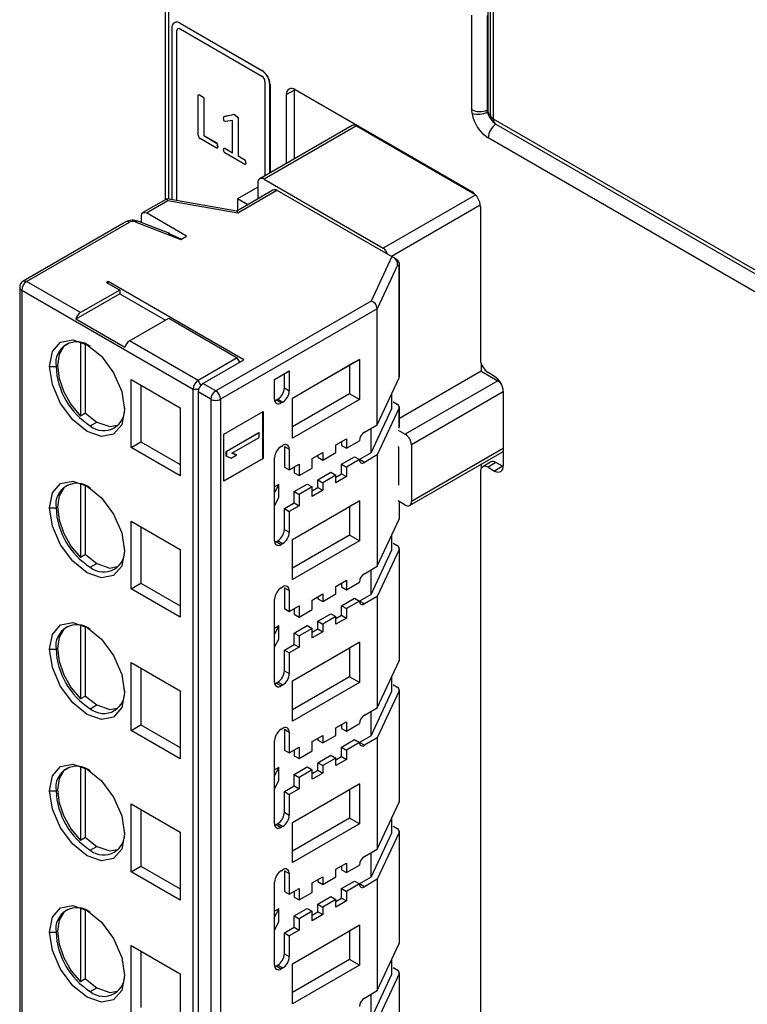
# Model space of a CAD drawing. Header units: millimetres. Extents: x 0 to 838, y 0 to 648.
# Tile 20 of 25: x 533 to 565, y 459 to 502. Entities that reach past the tile are written whole.
import ezdxf

# ---------------------------------------------------------------- set-up
doc = ezdxf.new("R2010")
doc.units = ezdxf.units.MM
doc.header["$LTSCALE"] = 3

msp = doc.modelspace()

# ---------------------------------------------------------------- linework, layer by layer
for p, q in [((539.551, 530.757), (539.551, 494.124)), ((539.697, 530.553), (539.697, 494.144)), ((553.52, 522.967), (553.52, 498.021)), ((553.625, 521.379), (553.625, 497.808)), ((553.771, 497.62), (553.771, 521.175)), ((539.95, 501.791), (539.943, 501.787)), ((540.193, 501.762), (540.2, 501.766)), ((543.729, 499.721), (540.193, 501.762)), ((540.2, 501.766), (543.736, 499.725)), ((552.825, 498.028), (552.825, 502.113)), ((553.5, 498.011), (553.5, 502.096)), ((539.839, 501.558), (539.839, 494.119)), ((540.059, 501.439), (540.052, 501.435)), ((540.052, 494.082), (540.052, 501.435)), ((540.059, 494.081), (540.059, 501.439)), ((540.193, 501.517), (543.729, 499.476)), ((543.736, 499.725), (543.729, 499.721)), ((543.87, 499.231), (543.87, 495.163)), ((544.082, 499.108), (544.089, 499.112)), ((544.082, 495.285), (544.082, 499.108)), ((544.089, 499.112), (544.089, 495.289)), ((545.143, 498.869), (544.796, 498.676)), ((545.145, 498.91), (545.143, 498.869)), ((545.143, 495.898), (545.143, 498.869)), ((545.174, 498.894), (552.821, 494.48)), ((540.98, 496.917), (540.98, 498.648)), ((541.107, 498.629), (541.1, 498.625)), ((541.226, 498.514), (541.219, 498.51)), ((541.219, 498.51), (541.219, 496.899)), ((541.226, 498.514), (541.226, 496.903)), ((544.796, 495.697), (544.796, 498.676)), ((552.839, 497.861), (552.825, 498.028)), ((553.52, 498.021), (553.5, 498.011)), ((553.506, 497.927), (553.5, 498.011)), ((542.116, 497.733), (542.483, 497.809)), ((542.123, 497.737), (542.116, 497.733)), ((542.123, 497.737), (542.49, 497.813)), ((542.463, 497.562), (542.155, 497.519)), ((542.463, 496.154), (542.463, 497.562)), ((542.49, 497.813), (542.483, 497.809)), ((542.597, 497.769), (542.59, 497.765)), ((542.709, 497.664), (542.702, 497.66)), ((542.702, 497.66), (542.702, 496.016)), ((542.709, 497.664), (542.709, 496.02)), ((569.002, 488.827), (553.771, 497.62)), ((547.647, 497.343), (543.642, 495.031)), ((547.835, 497.324), (543.83, 495.012)), ((547.835, 497.324), (552.958, 494.365)), ((553.861, 497.399), (569.106, 488.598)), ((541.774, 496.358), (541.06, 496.77)), ((541.219, 496.899), (541.226, 496.903)), ((541.219, 496.899), (541.775, 496.578)), ((541.226, 496.903), (541.782, 496.582)), ((569.087, 487.825), (553.534, 496.804)), ((541.782, 496.582), (541.775, 496.578)), ((541.824, 496.449), (541.817, 496.444)), ((542.132, 496.353), (542.125, 496.349)), ((542.125, 496.349), (542.463, 496.154)), ((542.132, 496.353), (542.463, 496.162)), ((542.991, 495.656), (542.126, 496.155)), ((542.709, 496.02), (542.702, 496.016)), ((542.993, 495.848), (542.702, 496.016)), ((542.709, 496.02), (543, 495.852)), ((542.993, 495.848), (543, 495.852)), ((543.044, 495.728), (543.037, 495.724)), ((543.83, 495.012), (548.989, 492.032)), ((544.207, 494.534), (542.644, 493.632)), ((543.564, 494.668), (542.687, 494.162)), ((542.7, 493.563), (544.383, 494.534)), ((543.564, 494.859), (543.564, 494.163)), ((544.383, 494.534), (549.357, 491.663)), ((539.606, 494.156), (538.583, 493.566)), ((538.733, 493.551), (539.667, 494.09)), ((542.649, 493.632), (539.616, 494.158)), ((539.667, 494.09), (542.7, 493.563)), ((542.687, 494.162), (542.687, 493.657)), ((543.124, 493.909), (542.687, 494.162)), ((552.994, 494.344), (548.989, 492.032)), ((553.191, 493.886), (549.349, 491.668)), ((553.199, 493.825), (553.199, 487.209)), ((538.521, 493.137), (538.521, 493.428)), ((540.472, 492.546), (538.733, 493.551)), ((537.847, 493.166), (533.4, 490.598)), ((533.55, 490.583), (537.997, 493.151)), ((538.25, 493.165), (540.226, 492.404)), ((539.754, 492.663), (538.358, 493.2)), ((539.679, 492.683), (540.26, 492.421)), ((540.226, 492.404), (540.472, 492.546)), ((549.357, 491.663), (548.464, 489.739)), ((549.563, 491.544), (549.449, 491.61)), ((549.609, 491.293), (548.733, 489.404)), ((549.676, 491.254), (549.609, 491.293)), ((549.676, 486.416), (549.676, 491.254)), ((549.687, 486.461), (549.687, 491.397)), ((533.25, 490.338), (533.25, 423.872)), ((535.883, 489.236), (533.55, 490.583)), ((537.078, 490.587), (537.007, 490.546)), ((537.007, 490.546), (537.58, 490.216)), ((542.954, 487.195), (537.078, 490.587)), ((537.078, 490.505), (537.078, 490.587)), ((533.338, 490.216), (540.762, 485.929)), ((533.338, 490.216), (533.338, 423.749)), ((537.58, 490.052), (535.683, 488.957)), ((537.58, 490.216), (535.883, 489.236)), ((537.58, 490.216), (537.58, 490.052)), ((537.58, 490.052), (539.56, 488.909)), ((548.464, 489.739), (541.738, 485.856)), ((548.733, 489.404), (541.95, 485.489)), ((548.733, 484.382), (548.733, 489.404)), ((537.804, 487.733), (535.683, 488.957)), ((538.004, 488.011), (539.701, 488.991)), ((539.701, 488.991), (542.671, 487.277)), ((535.883, 487.94), (535.883, 484.761)), ((536.095, 484.884), (536.095, 487.871)), ((540.974, 486.297), (538.004, 488.011)), ((542.671, 487.277), (540.974, 486.297)), ((542.777, 487.093), (542.671, 487.277)), ((534.54, 486.909), (534.822, 486.909)), ((541.186, 486.174), (542.954, 487.195)), ((545.061, 485.541), (547.96, 487.215)), ((545.061, 485.541), (547.536, 486.97)), ((547.96, 487.215), (547.536, 486.97)), ((547.536, 486.97), (547.536, 485.721)), ((547.96, 487.215), (547.96, 485.476)), ((553.227, 487.048), (553.228, 486.699)), ((544.284, 486.346), (544.92, 486.713)), ((544.708, 485.978), (544.708, 486.591)), ((544.92, 486.713), (544.92, 485.856)), ((548.733, 484.382), (549.676, 486.416)), ((553.228, 486.699), (549.687, 484.655)), ((553.228, 486.699), (553.951, 486.281)), ((553.811, 486.476), (553.528, 486.64)), ((538.075, 486.337), (540.196, 485.113)), ((538.075, 483.398), (538.075, 486.337)), ((538.499, 486.093), (538.499, 483.643)), ((541.093, 486.092), (540.974, 486.297)), ((541.738, 485.856), (541.186, 486.174)), ((544.284, 485.488), (544.284, 486.346)), ((544.708, 485.978), (544.92, 485.856)), ((553.951, 486.281), (549.946, 483.969)), ((540.762, 485.929), (540.999, 485.929)), ((540.762, 419.463), (540.762, 485.929)), ((541.526, 485.489), (540.974, 485.807)), ((540.974, 485.807), (540.974, 419.341)), ((547.536, 485.721), (545.061, 484.292)), ((545.061, 483.802), (545.061, 485.541)), ((547.96, 485.476), (547.536, 485.721)), ((549.357, 485.09), (549.357, 485.727)), ((554.189, 485.804), (550.212, 483.508)), ((554.189, 485.821), (554.189, 482.598)), ((540.196, 485.113), (540.196, 482.173)), ((541.526, 485.489), (541.526, 419.022)), ((541.95, 485.489), (541.95, 419.022)), ((544.354, 485.448), (544.425, 485.488)), ((544.566, 485.325), (544.354, 485.448)), ((544.425, 485.488), (544.637, 485.366)), ((544.637, 485.366), (544.566, 485.325)), ((547.96, 485.476), (545.061, 483.802)), ((549.421, 485.379), (549.599, 485.277)), ((549.687, 484.277), (549.687, 485.154)), ((536.095, 484.884), (535.883, 484.761)), ((536.095, 484.884), (536.59, 484.5)), ((542.092, 483.978), (543.789, 484.958)), ((543.774, 482.924), (543.774, 484.95)), ((543.789, 484.958), (543.789, 482.916)), ((548.464, 483.166), (549.357, 485.09)), ((549.676, 485.109), (548.733, 483.076)), ((549.676, 484.233), (549.676, 485.109)), ((536.307, 484.337), (536.59, 484.5)), ((548.173, 484.059), (548.733, 484.382)), ((542.092, 481.937), (542.092, 483.978)), ((542.183, 483.231), (543.598, 484.047)), ((543.612, 484.039), (542.198, 483.223)), ((542.438, 483.157), (543.612, 483.835)), ((543.612, 484.039), (543.598, 484.047)), ((543.612, 483.835), (543.612, 484.039)), ((548.464, 483.166), (548.464, 484.227)), ((549.637, 484.148), (549.946, 483.969)), ((538.075, 483.398), (538.499, 483.643)), ((538.499, 483.643), (540.196, 482.663)), ((544.566, 483.447), (544.637, 483.488)), ((544.708, 483.447), (544.708, 482.549)), ((544.708, 483.447), (544.92, 483.324)), ((546.935, 483.508), (547.395, 483.773)), ((546.935, 483.181), (546.935, 483.508)), ((547.183, 483.651), (547.183, 483.488)), ((547.183, 483.488), (547.395, 483.365)), ((547.395, 483.773), (547.395, 483.365)), ((547.395, 483.365), (547.96, 483.692)), ((549.663, 483.417), (549.637, 483.432)), ((549.663, 481.784), (549.663, 483.417)), ((550.212, 483.508), (550.212, 481.059)), ((540.196, 482.173), (538.075, 483.398)), ((542.183, 483.027), (542.183, 483.231)), ((542.183, 483.231), (542.198, 483.223)), ((542.198, 483.019), (542.183, 483.027)), ((542.198, 483.223), (542.198, 483.019)), ((542.198, 483.019), (542.408, 482.936)), ((542.408, 482.936), (542.649, 483.075)), ((542.649, 483.075), (542.438, 483.157)), ((542.441, 483.159), (542.634, 483.083)), ((542.649, 483.075), (542.634, 483.083)), ((544.92, 483.324), (544.92, 482.426)), ((545.91, 482.916), (546.369, 483.181)), ((546.157, 483.059), (546.157, 482.977)), ((546.369, 482.855), (546.935, 483.181)), ((546.369, 483.181), (546.369, 482.855)), ((547.183, 482.671), (547.748, 482.998)), ((547.748, 482.998), (547.96, 482.875)), ((548.464, 483.166), (547.96, 482.875)), ((548.733, 483.076), (548.173, 482.753)), ((548.733, 483.076), (548.733, 478.258)), ((550.134, 480.887), (554.14, 483.199)), ((554.189, 483.355), (550.212, 481.059)), ((542.092, 481.953), (543.774, 482.924)), ((543.789, 482.916), (542.092, 481.937)), ((543.774, 482.924), (543.789, 482.916)), ((544.284, 481.447), (544.284, 482.957)), ((544.92, 482.426), (545.344, 482.671)), ((545.344, 482.671), (545.344, 482.181)), ((545.91, 482.508), (545.91, 482.916)), ((546.157, 482.977), (546.369, 482.855)), ((547.183, 482.263), (547.183, 482.671)), ((547.183, 482.671), (547.395, 482.549)), ((547.96, 482.875), (547.395, 482.549)), ((548.173, 482.753), (547.96, 482.875)), ((553.228, 482.672), (553.228, 482.483)), ((553.633, 482.77), (553.296, 482.566)), ((553.869, 482.747), (553.528, 482.543)), ((554.152, 482.583), (553.811, 482.379)), ((554.152, 482.583), (553.869, 482.747)), ((544.708, 482.549), (544.92, 482.426)), ((545.132, 482.549), (545.132, 482.304)), ((545.132, 482.304), (545.344, 482.181)), ((545.344, 482.181), (545.91, 482.508)), ((546.157, 481.997), (546.723, 482.324)), ((546.935, 482.202), (546.369, 481.875)), ((546.723, 482.324), (546.935, 482.202)), ((546.935, 482.12), (547.183, 482.263)), ((546.935, 481.875), (546.935, 482.202)), ((547.395, 482.14), (546.935, 481.875)), ((547.183, 482.263), (547.395, 482.14)), ((547.395, 482.549), (547.395, 482.14)), ((553.199, 482.353), (553.199, 444.341)), ((553.528, 482.543), (553.811, 482.379)), ((535.883, 481.816), (535.883, 478.637)), ((536.095, 478.76), (536.095, 481.747)), ((544.469, 481.799), (544.284, 481.691)), ((544.469, 481.799), (544.284, 481.447)), ((544.469, 481.227), (544.469, 481.799)), ((545.132, 481.487), (545.698, 481.814)), ((545.698, 481.814), (545.91, 481.691)), ((546.157, 481.671), (546.157, 481.997)), ((546.157, 481.997), (546.369, 481.875)), ((546.369, 481.875), (546.369, 481.548)), ((549.637, 481.799), (549.663, 481.784)), ((544.284, 480.875), (544.284, 481.447)), ((545.132, 480.997), (545.132, 481.487)), ((545.132, 481.487), (545.344, 481.365)), ((545.91, 481.691), (545.344, 481.365)), ((545.344, 481.365), (545.344, 480.875)), ((545.91, 481.283), (545.91, 481.691)), ((545.91, 481.528), (546.157, 481.671)), ((546.369, 481.548), (545.91, 481.283)), ((546.157, 481.671), (546.369, 481.548)), ((544.284, 480.875), (544.469, 481.227)), ((544.284, 479.364), (544.284, 480.875)), ((544.708, 480.752), (545.132, 480.997)), ((545.344, 480.875), (544.92, 480.63)), ((545.061, 479.417), (547.96, 481.091)), ((545.132, 480.997), (545.344, 480.875)), ((547.96, 481.091), (547.536, 480.846)), ((547.96, 481.091), (547.96, 479.352)), ((549.946, 480.905), (549.637, 481.084)), ((549.676, 481.061), (549.676, 480.292)), ((549.687, 480.337), (549.687, 481.055)), ((534.54, 480.785), (534.822, 480.785)), ((544.708, 479.854), (544.708, 480.752)), ((544.708, 480.752), (544.92, 480.63)), ((544.92, 480.63), (544.92, 479.732)), ((545.061, 479.417), (547.536, 480.846)), ((547.536, 480.846), (547.536, 479.597)), ((538.075, 480.213), (540.196, 478.989)), ((538.075, 477.274), (538.075, 480.213)), ((548.733, 478.258), (549.676, 480.292)), ((538.499, 479.969), (538.499, 477.519)), ((544.708, 479.854), (544.92, 479.732)), ((547.536, 479.597), (545.061, 478.168)), ((547.96, 479.352), (547.536, 479.597)), ((549.357, 478.966), (549.357, 479.603)), ((544.354, 479.323), (544.425, 479.364)), ((544.354, 479.323), (544.566, 479.201)), ((544.425, 479.364), (544.637, 479.242)), ((544.637, 479.242), (544.566, 479.201)), ((545.061, 477.678), (545.061, 479.417)), ((547.96, 479.352), (545.061, 477.678)), ((549.422, 479.255), (549.599, 479.153)), ((536.095, 478.76), (535.883, 478.637)), ((536.095, 478.76), (536.59, 478.376)), ((540.196, 478.989), (540.196, 476.049)), ((548.464, 477.041), (549.357, 478.966)), ((549.676, 478.985), (548.733, 476.952)), ((549.676, 478.985), (549.676, 474.168)), ((549.687, 474.213), (549.687, 479.03)), ((536.307, 478.213), (536.59, 478.376)), ((548.173, 477.935), (548.733, 478.258)), ((548.464, 477.041), (548.464, 478.103)), ((538.075, 477.274), (538.499, 477.519)), ((538.499, 477.519), (540.196, 476.539)), ((546.935, 477.384), (547.395, 477.649)), ((547.183, 477.527), (547.183, 477.363)), ((547.395, 477.649), (547.395, 477.241)), ((547.395, 477.241), (547.96, 477.568)), ((540.196, 476.049), (538.075, 477.274)), ((544.566, 477.323), (544.637, 477.364)), ((544.708, 477.323), (544.708, 476.425)), ((544.708, 477.323), (544.92, 477.2)), ((544.92, 477.2), (544.92, 476.302)), ((545.91, 476.792), (546.369, 477.057)), ((546.369, 476.731), (546.935, 477.057)), ((546.369, 477.057), (546.369, 476.731)), ((546.935, 477.057), (546.935, 477.384)), ((547.183, 477.363), (547.395, 477.241)), ((548.464, 477.041), (547.96, 476.751)), ((544.284, 475.322), (544.284, 476.833)), ((545.91, 476.384), (545.91, 476.792)), ((546.157, 476.935), (546.157, 476.853)), ((546.157, 476.853), (546.369, 476.731)), ((547.183, 476.547), (547.748, 476.874)), ((547.96, 476.751), (547.395, 476.424)), ((547.748, 476.874), (547.96, 476.751)), ((548.173, 476.629), (547.96, 476.751)), ((548.733, 476.952), (548.173, 476.629)), ((548.733, 476.952), (548.733, 472.134)), ((544.708, 476.425), (544.92, 476.302)), ((544.92, 476.302), (545.344, 476.547)), ((545.132, 476.425), (545.132, 476.18)), ((545.132, 476.18), (545.344, 476.057)), ((545.344, 476.547), (545.344, 476.057)), ((545.344, 476.057), (545.91, 476.384)), ((546.157, 475.873), (546.723, 476.2)), ((546.723, 476.2), (546.935, 476.078)), ((547.183, 476.139), (547.183, 476.547)), ((547.183, 476.547), (547.395, 476.424)), ((547.395, 476.424), (547.395, 476.016)), ((546.157, 475.547), (546.157, 475.873)), ((546.157, 475.873), (546.369, 475.751)), ((546.935, 476.078), (546.369, 475.751)), ((546.369, 475.751), (546.369, 475.424)), ((546.935, 475.996), (547.183, 476.139)), ((546.935, 475.751), (546.935, 476.078)), ((547.395, 476.016), (546.935, 475.751)), ((547.183, 476.139), (547.395, 476.016)), ((535.883, 475.692), (535.883, 472.513)), ((536.095, 472.636), (536.095, 475.623)), ((544.469, 475.675), (544.284, 475.567)), ((544.469, 475.675), (544.284, 475.322)), ((544.284, 474.751), (544.284, 475.322)), ((544.469, 475.103), (544.469, 475.675)), ((545.132, 475.363), (545.698, 475.69)), ((545.132, 474.873), (545.132, 475.363)), ((545.132, 475.363), (545.344, 475.241)), ((545.91, 475.567), (545.344, 475.241)), ((545.698, 475.69), (545.91, 475.567)), ((545.91, 475.159), (545.91, 475.567)), ((545.91, 475.404), (546.157, 475.547)), ((546.369, 475.424), (545.91, 475.159)), ((546.157, 475.547), (546.369, 475.424)), ((544.284, 474.751), (544.469, 475.103)), ((545.061, 473.293), (547.96, 474.967)), ((545.344, 475.241), (545.344, 474.751)), ((547.96, 474.967), (547.536, 474.722)), ((547.96, 474.967), (547.96, 473.228)), ((534.54, 474.661), (534.822, 474.661)), ((544.284, 473.24), (544.284, 474.751)), ((544.708, 474.628), (545.132, 474.873)), ((544.708, 473.73), (544.708, 474.628)), ((544.708, 474.628), (544.92, 474.506)), ((545.344, 474.751), (544.92, 474.506)), ((544.92, 474.506), (544.92, 473.608)), ((545.061, 473.293), (547.536, 474.722)), ((545.132, 474.873), (545.344, 474.751)), ((547.536, 474.722), (547.536, 473.473)), ((538.075, 474.089), (540.196, 472.865)), ((538.075, 471.15), (538.075, 474.089)), ((548.733, 472.134), (549.676, 474.168)), ((538.499, 473.844), (538.499, 471.395)), ((544.708, 473.73), (544.92, 473.608)), ((544.354, 473.199), (544.425, 473.24)), ((544.354, 473.199), (544.566, 473.077)), ((544.425, 473.24), (544.637, 473.118)), ((547.536, 473.473), (545.061, 472.044)), ((545.061, 471.554), (545.061, 473.293)), ((547.96, 473.228), (545.061, 471.554)), ((547.96, 473.228), (547.536, 473.473)), ((549.357, 472.842), (549.357, 473.479)), ((540.196, 472.865), (540.196, 469.925)), ((544.637, 473.118), (544.566, 473.077)), ((548.464, 470.917), (549.357, 472.842)), ((549.676, 472.861), (548.733, 470.828)), ((549.422, 473.131), (549.599, 473.029)), ((549.676, 472.861), (549.676, 468.044)), ((549.687, 468.088), (549.687, 472.906)), ((536.095, 472.636), (535.883, 472.513)), ((536.095, 472.636), (536.59, 472.252)), ((536.307, 472.089), (536.59, 472.252)), ((548.173, 471.811), (548.733, 472.134)), ((548.464, 470.917), (548.464, 471.979)), ((546.935, 471.26), (547.395, 471.525)), ((547.395, 471.525), (547.395, 471.117)), ((538.075, 471.15), (538.499, 471.395)), ((540.196, 469.925), (538.075, 471.15)), ((538.499, 471.395), (540.196, 470.415)), ((544.566, 471.199), (544.637, 471.24)), ((544.708, 471.199), (544.708, 470.301)), ((544.708, 471.199), (544.92, 471.076)), ((544.92, 471.076), (544.92, 470.178)), ((546.935, 470.933), (546.935, 471.26)), ((547.183, 471.403), (547.183, 471.239)), ((547.183, 471.239), (547.395, 471.117)), ((547.395, 471.117), (547.96, 471.444)), ((544.284, 469.198), (544.284, 470.709)), ((545.91, 470.668), (546.369, 470.933)), ((545.91, 470.26), (545.91, 470.668)), ((546.157, 470.811), (546.157, 470.729)), ((546.157, 470.729), (546.369, 470.607)), ((546.369, 470.607), (546.935, 470.933)), ((546.369, 470.933), (546.369, 470.607)), ((547.183, 470.423), (547.748, 470.749)), ((547.96, 470.627), (547.395, 470.3)), ((547.748, 470.749), (547.96, 470.627)), ((548.464, 470.917), (547.96, 470.627)), ((548.173, 470.504), (547.96, 470.627)), ((548.733, 470.828), (548.173, 470.504)), ((548.733, 470.828), (548.733, 466.01)), ((544.708, 470.301), (544.92, 470.178)), ((544.92, 470.178), (545.344, 470.423)), ((545.132, 470.301), (545.132, 470.056)), ((545.344, 470.423), (545.344, 469.933)), ((545.344, 469.933), (545.91, 470.26)), ((547.183, 470.015), (547.183, 470.423)), ((547.183, 470.423), (547.395, 470.3)), ((547.395, 470.3), (547.395, 469.892)), ((545.132, 470.056), (545.344, 469.933)), ((546.157, 469.749), (546.723, 470.076)), ((546.935, 469.953), (546.369, 469.627)), ((546.723, 470.076), (546.935, 469.953)), ((546.935, 469.872), (547.183, 470.015)), ((546.935, 469.627), (546.935, 469.953)), ((547.395, 469.892), (546.935, 469.627)), ((547.183, 470.015), (547.395, 469.892)), ((535.883, 469.568), (535.883, 466.389)), ((536.095, 466.512), (536.095, 469.499)), ((544.469, 469.55), (544.284, 469.443)), ((544.469, 469.55), (544.284, 469.198)), ((544.469, 468.979), (544.469, 469.55)), ((545.132, 469.239), (545.698, 469.566)), ((545.91, 469.443), (545.344, 469.117)), ((545.698, 469.566), (545.91, 469.443)), ((545.91, 469.035), (545.91, 469.443)), ((545.91, 469.28), (546.157, 469.423)), ((546.157, 469.423), (546.157, 469.749)), ((546.157, 469.749), (546.369, 469.627)), ((546.157, 469.423), (546.369, 469.3)), ((546.369, 469.627), (546.369, 469.3)), ((544.284, 468.627), (544.284, 469.198)), ((544.284, 468.627), (544.469, 468.979)), ((545.132, 468.749), (545.132, 469.239)), ((545.132, 469.239), (545.344, 469.117)), ((545.344, 469.117), (545.344, 468.627)), ((546.369, 469.3), (545.91, 469.035)), ((534.54, 468.537), (534.822, 468.537)), ((544.284, 467.116), (544.284, 468.627)), ((544.708, 468.504), (545.132, 468.749)), ((544.708, 467.606), (544.708, 468.504)), ((544.708, 468.504), (544.92, 468.382)), ((545.344, 468.627), (544.92, 468.382)), ((545.061, 467.169), (547.96, 468.843)), ((545.061, 467.169), (547.536, 468.598)), ((545.132, 468.749), (545.344, 468.627)), ((547.96, 468.843), (547.536, 468.598)), ((547.536, 468.598), (547.536, 467.349)), ((547.96, 468.843), (547.96, 467.104)), ((544.92, 468.382), (544.92, 467.484)), ((538.075, 467.965), (540.196, 466.741)), ((538.075, 465.026), (538.075, 467.965)), ((538.499, 467.72), (538.499, 465.271)), ((548.733, 466.01), (549.676, 468.044)), ((544.708, 467.606), (544.92, 467.484)), ((547.536, 467.349), (545.061, 465.92)), ((547.96, 467.104), (547.536, 467.349)), ((549.357, 466.718), (549.357, 467.355)), ((544.354, 467.075), (544.425, 467.116)), ((544.354, 467.075), (544.566, 466.953)), ((544.425, 467.116), (544.637, 466.994)), ((544.637, 466.994), (544.566, 466.953)), ((545.061, 465.43), (545.061, 467.169)), ((547.96, 467.104), (545.061, 465.43)), ((549.422, 467.007), (549.599, 466.904)), ((549.687, 461.964), (549.687, 466.782)), ((536.095, 466.512), (535.883, 466.389)), ((536.095, 466.512), (536.59, 466.128)), ((540.196, 466.741), (540.196, 463.801)), ((548.464, 464.793), (549.357, 466.718)), ((549.676, 466.737), (548.733, 464.704)), ((549.676, 466.737), (549.676, 461.92)), ((536.307, 465.965), (536.59, 466.128)), ((548.173, 465.687), (548.733, 466.01)), ((548.464, 464.793), (548.464, 465.855)), ((538.075, 465.026), (538.499, 465.271)), ((538.499, 465.271), (540.196, 464.291)), ((544.566, 465.075), (544.637, 465.116)), ((544.708, 465.075), (544.708, 464.177)), ((544.708, 465.075), (544.92, 464.952)), ((546.935, 465.136), (547.395, 465.401)), ((546.935, 464.809), (546.935, 465.136)), ((547.183, 465.279), (547.183, 465.115)), ((547.183, 465.115), (547.395, 464.993)), ((547.395, 465.401), (547.395, 464.993)), ((547.395, 464.993), (547.96, 465.319)), ((540.196, 463.801), (538.075, 465.026)), ((544.92, 464.952), (544.92, 464.054)), ((545.91, 464.544), (546.369, 464.809)), ((546.157, 464.687), (546.157, 464.605)), ((546.369, 464.483), (546.935, 464.809)), ((546.369, 464.809), (546.369, 464.483)), ((548.464, 464.793), (547.96, 464.503)), ((548.733, 464.704), (548.173, 464.38)), ((548.733, 464.704), (548.733, 459.886)), ((544.284, 463.074), (544.284, 464.585)), ((544.92, 464.054), (545.344, 464.299)), ((545.344, 464.299), (545.344, 463.809)), ((545.91, 464.136), (545.91, 464.544)), ((546.157, 464.605), (546.369, 464.483)), ((547.183, 464.299), (547.748, 464.625)), ((547.183, 463.891), (547.183, 464.299)), ((547.183, 464.299), (547.395, 464.176)), ((547.96, 464.503), (547.395, 464.176)), ((547.748, 464.625), (547.96, 464.503)), ((548.173, 464.38), (547.96, 464.503)), ((544.708, 464.177), (544.92, 464.054)), ((545.132, 464.177), (545.132, 463.932)), ((545.132, 463.932), (545.344, 463.809)), ((545.344, 463.809), (545.91, 464.136)), ((546.157, 463.625), (546.723, 463.952)), ((546.935, 463.829), (546.369, 463.503)), ((546.723, 463.952), (546.935, 463.829)), ((546.935, 463.748), (547.183, 463.891)), ((546.935, 463.503), (546.935, 463.829)), ((547.183, 463.891), (547.395, 463.768)), ((547.395, 464.176), (547.395, 463.768)), ((535.883, 463.443), (535.883, 460.265)), ((536.095, 460.388), (536.095, 463.375)), ((544.469, 463.426), (544.284, 463.319)), ((544.469, 463.426), (544.284, 463.074)), ((544.469, 462.855), (544.469, 463.426)), ((545.132, 463.115), (545.698, 463.442)), ((545.698, 463.442), (545.91, 463.319)), ((546.157, 463.299), (546.157, 463.625)), ((546.157, 463.625), (546.369, 463.503)), ((546.369, 463.503), (546.369, 463.176)), ((547.395, 463.768), (546.935, 463.503)), ((544.284, 462.503), (544.284, 463.074)), ((545.132, 462.625), (545.132, 463.115)), ((545.132, 463.115), (545.344, 462.993)), ((545.91, 463.319), (545.344, 462.993)), ((545.344, 462.993), (545.344, 462.503)), ((545.91, 462.911), (545.91, 463.319)), ((545.91, 463.156), (546.157, 463.299)), ((546.369, 463.176), (545.91, 462.911)), ((546.157, 463.299), (546.369, 463.176)), ((544.284, 462.503), (544.469, 462.855)), ((544.708, 462.38), (545.132, 462.625)), ((545.061, 461.045), (547.96, 462.719)), ((545.132, 462.625), (545.344, 462.503)), ((547.96, 462.719), (547.536, 462.474)), ((547.96, 462.719), (547.96, 460.98)), ((534.54, 462.413), (534.822, 462.413)), ((544.284, 460.992), (544.284, 462.503)), ((544.708, 461.482), (544.708, 462.38)), ((544.708, 462.38), (544.92, 462.258)), ((545.344, 462.503), (544.92, 462.258)), ((544.92, 462.258), (544.92, 461.36)), ((545.061, 461.045), (547.536, 462.474)), ((547.536, 462.474), (547.536, 461.225)), ((538.075, 461.841), (540.196, 460.617)), ((538.075, 458.902), (538.075, 461.841)), ((548.733, 459.886), (549.676, 461.92)), ((538.499, 461.596), (538.499, 459.147)), ((544.708, 461.482), (544.92, 461.36)), ((544.354, 460.951), (544.425, 460.992)), ((544.354, 460.951), (544.566, 460.829)), ((544.425, 460.992), (544.637, 460.87)), ((544.637, 460.87), (544.566, 460.829)), ((547.536, 461.225), (545.061, 459.796)), ((545.061, 459.306), (545.061, 461.045)), ((547.96, 460.98), (545.061, 459.306)), ((547.96, 460.98), (547.536, 461.225)), ((549.357, 460.594), (549.357, 461.231)), ((549.422, 460.883), (549.599, 460.78)), ((536.095, 460.388), (535.883, 460.265)), ((536.095, 460.388), (536.59, 460.004)), ((540.196, 460.617), (540.196, 457.677)), ((548.464, 458.669), (549.357, 460.594)), ((549.676, 460.613), (548.733, 458.58)), ((549.676, 460.613), (549.676, 455.796)), ((549.687, 455.84), (549.687, 460.658)), ((536.307, 459.841), (536.59, 460.004)), ((548.173, 459.563), (548.733, 459.886)), ((548.464, 458.669), (548.464, 459.731))]:
    msp.add_line(p, q)
at = {"flags": 128}
for points in [[(540.1, 501.531), (540.1, 501.531), (540.069, 501.496), (540.059, 501.439)], [(540.98, 498.648), (540.982, 498.658), (540.985, 498.665), (540.99, 498.668), (540.998, 498.669), (541.029, 498.66), (541.1, 498.625)], [(540.987, 498.652), (540.989, 498.662), (540.992, 498.669), (540.997, 498.672), (541.005, 498.673), (541.037, 498.664), (541.107, 498.629)], [(541.1, 498.625), (541.169, 498.579), (541.202, 498.551), (541.209, 498.541), (541.214, 498.532), (541.218, 498.522), (541.219, 498.51)], [(541.107, 498.629), (541.176, 498.583), (541.209, 498.555), (541.216, 498.546), (541.221, 498.537), (541.225, 498.526), (541.226, 498.514)], [(542.08, 497.641), (542.085, 497.701), (542.09, 497.714), (542.096, 497.723), (542.116, 497.733)], [(542.155, 497.519), (542.122, 497.521), (542.112, 497.526), (542.103, 497.532), (542.096, 497.541), (542.09, 497.553), (542.085, 497.572), (542.082, 497.596), (542.08, 497.641)], [(542.59, 497.765), (542.653, 497.725), (542.684, 497.698), (542.692, 497.689), (542.697, 497.68), (542.701, 497.67), (542.702, 497.66)], [(542.597, 497.769), (542.661, 497.729), (542.692, 497.701), (542.699, 497.692), (542.704, 497.683), (542.708, 497.673), (542.709, 497.664)], [(541.817, 496.444), (541.812, 496.38), (541.807, 496.366), (541.799, 496.357), (541.794, 496.354), (541.788, 496.353), (541.774, 496.358)], [(541.824, 496.449), (541.819, 496.384), (541.814, 496.371), (541.806, 496.361), (541.801, 496.358), (541.796, 496.357), (541.781, 496.362)], [(542.08, 496.277), (542.089, 496.334), (542.095, 496.345), (542.104, 496.351), (542.114, 496.352), (542.125, 496.349)], [(543.037, 495.724), (543.029, 495.668), (543.023, 495.658), (543.014, 495.652), (543.005, 495.651), (542.991, 495.656)], [(543.044, 495.728), (543.036, 495.673), (543.03, 495.663), (543.022, 495.656), (543.011, 495.655), (542.998, 495.66)], [(538.521, 493.428), (538.537, 493.513), (538.583, 493.566), (538.652, 493.579), (538.733, 493.551)], [(549.449, 491.61), (549.403, 491.636), (549.357, 491.663)], [(533.399, 490.598), (533.4, 490.598), (533.468, 490.611), (533.55, 490.583)], [(534.54, 486.909), (534.663, 487.556), (535.016, 487.962), (535.544, 488.064), (536.166, 487.848), (536.788, 487.346), (537.316, 486.634), (537.668, 485.821), (537.792, 485.031)], [(535.341, 487.89), (535.166, 487.782), (534.963, 487.429), (534.893, 486.95), (534.963, 486.39), (535.166, 485.802), (535.482, 485.242), (535.883, 484.761)], [(537.792, 485.031), (537.668, 484.384), (537.316, 483.978), (536.788, 483.875), (536.166, 484.092), (535.544, 484.594), (535.016, 485.306), (534.663, 486.119), (534.54, 486.909)], [(553.296, 486.885), (553.402, 486.742), (553.528, 486.64)], [(554.078, 486.194), (553.956, 486.36), (553.811, 486.476)], [(544.291, 485.419), (544.299, 485.422), (544.354, 485.448)], [(536.59, 484.5), (537.158, 484.303), (537.472, 484.364)], [(553.528, 482.543), (553.402, 482.586), (553.296, 482.566)], [(553.811, 482.379), (553.956, 482.329), (554.078, 482.353)], [(534.54, 480.785), (534.663, 481.432), (535.016, 481.838), (535.544, 481.94), (536.166, 481.724), (536.788, 481.222), (537.316, 480.51), (537.668, 479.697), (537.792, 478.907)], [(535.341, 481.766), (535.166, 481.658), (534.963, 481.305), (534.893, 480.825), (534.963, 480.266), (535.166, 479.678), (535.482, 479.118), (535.883, 478.637)], [(537.792, 478.907), (537.668, 478.26), (537.316, 477.854), (536.788, 477.751), (536.166, 477.968), (535.544, 478.47), (535.016, 479.182), (534.663, 479.995), (534.54, 480.785)], [(549.676, 480.292), (549.684, 480.314), (549.687, 480.337)], [(544.291, 479.295), (544.299, 479.298), (544.354, 479.323)], [(536.59, 478.376), (537.158, 478.178), (537.472, 478.239)], [(534.54, 474.661), (534.663, 475.308), (535.016, 475.714), (535.544, 475.816), (536.166, 475.6), (536.788, 475.098), (537.316, 474.386), (537.668, 473.573), (537.792, 472.783)], [(535.341, 475.642), (535.166, 475.534), (534.963, 475.181), (534.893, 474.701), (534.963, 474.142), (535.166, 473.554), (535.482, 472.994), (535.883, 472.513)], [(537.792, 472.783), (537.668, 472.136), (537.316, 471.73), (536.788, 471.627), (536.166, 471.844), (535.544, 472.346), (535.016, 473.058), (534.663, 473.87), (534.54, 474.661)], [(549.676, 474.168), (549.684, 474.19), (549.687, 474.213)], [(544.291, 473.171), (544.299, 473.174), (544.354, 473.199)], [(536.59, 472.252), (537.158, 472.054), (537.472, 472.115)], [(534.54, 468.537), (534.663, 469.184), (535.016, 469.59), (535.544, 469.692), (536.166, 469.476), (536.788, 468.973), (537.316, 468.262), (537.668, 467.449), (537.792, 466.659)], [(535.341, 469.518), (535.166, 469.41), (534.963, 469.057), (534.893, 468.577), (534.963, 468.018), (535.166, 467.43), (535.482, 466.87), (535.883, 466.389)], [(537.792, 466.659), (537.668, 466.012), (537.316, 465.606), (536.788, 465.503), (536.166, 465.72), (535.544, 466.222), (535.016, 466.934), (534.663, 467.746), (534.54, 468.537)], [(549.676, 468.044), (549.684, 468.066), (549.687, 468.088)], [(544.291, 467.047), (544.299, 467.05), (544.354, 467.075)], [(536.59, 466.128), (537.158, 465.93), (537.472, 465.991)], [(534.54, 462.413), (534.663, 463.06), (535.016, 463.465), (535.544, 463.568), (536.166, 463.352), (536.788, 462.849), (537.316, 462.138), (537.668, 461.325), (537.792, 460.535)], [(535.341, 463.394), (535.166, 463.286), (534.963, 462.932), (534.893, 462.453), (534.963, 461.894), (535.166, 461.306), (535.482, 460.746), (535.883, 460.265)], [(537.792, 460.535), (537.668, 459.888), (537.316, 459.482), (536.788, 459.379), (536.166, 459.596), (535.544, 460.098), (535.016, 460.81), (534.663, 461.622), (534.54, 462.413)], [(549.676, 461.92), (549.684, 461.942), (549.687, 461.964)], [(544.291, 460.923), (544.299, 460.926), (544.354, 460.951)], [(536.59, 460.004), (537.158, 459.806), (537.472, 459.867)]]:
    msp.add_lwpolyline(points, dxfattribs=at)
for centre, radius, start, end in [((540.055, 501.593), 0.218, 50.7967, 189.214), ((540.054, 501.561), 0.251, 54.3824, 114.3071), ((540.138, 501.449), 0.0873, 50.7967, 189.214), ((543.314, 499.073), 0.768, 2.6055, 57.3945), ((543.322, 499.078), 0.768, 2.6055, 57.3945), ((543.563, 499.217), 0.307, 2.6055, 57.3945), ((545.027, 498.713), 0.234, 50.7967, 189.214), ((553.18, 498.719), 0.777, 242.8052, 294.3071), ((553.084, 498.781), 0.952, 255.0249, 296.2971), ((554.236, 498.061), 0.742, 190.3982, 234.1326), ((542.462, 497.605), 0.204, 51.5063, 84.19), ((542.47, 497.609), 0.204, 51.5063, 84.19), ((554.383, 498.119), 1.565, 189.4747, 237.1581), ((554.156, 497.842), 0.532, 183.0569, 236.9458), ((553.843, 497.823), 0.216, 182.4131, 250.6122), ((553.983, 497.58), 0.216, 169.3944, 237.5887), ((547.726, 497.181), 0.18, 52.7215, 115.9347), ((554.308, 496.766), 0.775, 125.1203, 177.2386), ((541.148, 496.913), 0.167, 178.5099, 238.5371), ((541.68, 496.475), 0.141, 347.5143, 47.2333), ((541.686, 496.479), 0.141, 347.6422, 47.1054), ((542.211, 496.256), 0.132, 171.1463, 230.1725), ((542.906, 495.747), 0.133, 350.1857, 49.3819), ((542.913, 495.751), 0.133, 350.09, 49.4777), ((543.726, 494.885), 0.164, 50.7596, 189.208), ((552.389, 493.794), 0.811, 2.1903, 57.8097), ((538.142, 492.599), 0.638, 69.8362, 117.4205), ((537.91, 493.028), 0.151, 54.3824, 114.3071), ((538.14, 492.873), 0.312, 69.3664, 117.1768), ((538.332, 493.094), 0.109, 76.6654, 139.3419), ((548.621, 491.554), 0.603, 20.0666, 52.4022), ((549.279, 491.325), 0.331, 354.51, 59.2042), ((549.435, 491.327), 0.252, 343.2236, 49.5326), ((533.55, 490.338), 0.3, 120.0627, 180), ((533.4, 490.353), 0.151, 185.6948, 245.6253), ((533.798, 490.195), 0.461, 122.6055, 177.3945), ((548.346, 489.369), 0.388, 5.2393, 72.349), ((536.138, 488.842), 0.469, 122.8996, 165.7855), ((535.728, 487.056), 0.917, 50.7967, 189.214), ((538.259, 487.617), 0.469, 122.8996, 165.7855), ((538.046, 487.055), 3.227, 182.6055, 237.3945), ((553.894, 487.239), 0.696, 182.4827, 210.615), ((541.223, 485.909), 0.461, 122.6055, 177.3945), ((541.435, 485.786), 0.461, 122.6055, 177.3945), ((544.094, 486.006), 0.615, 302.6055, 357.3945), ((553.672, 485.83), 0.531, 32.5753, 58.1929), ((553.397, 485.789), 0.793, 2.3549, 30.7432), ((541.986, 485.468), 0.461, 122.6055, 177.3945), ((541.49, 485.468), 0.461, 2.6055, 57.3945), ((544.306, 485.884), 0.615, 302.6055, 357.3945), ((536.887, 485.047), 0.917, 230.7967, 9.214), ((541.729, 485.871), 0.433, 241.9598, 271.1441), ((541.747, 485.871), 0.433, 268.8559, 298.0402), ((544.456, 485.46), 0.175, 170.786, 309.2033), ((549.552, 485.153), 0.132, 340.5418, 69.2576), ((548.421, 483.671), 0.461, 122.6055, 177.3945), ((549.635, 483.482), 0.578, 2.6055, 57.3945), ((544.898, 482.929), 0.615, 122.6055, 177.3945), ((544.747, 483.352), 0.175, 350.786, 129.2033), ((554.071, 483.315), 0.135, 300.3655, 330.8622), ((548.09, 482.854), 0.131, 170.786, 309.2033), ((553.448, 482.369), 0.249, 127.7004, 183.6232), ((553.729, 482.535), 0.254, 56.3791, 112.3115), ((553.906, 482.579), 0.284, 307.4338, 3.8892), ((535.728, 480.932), 0.917, 50.7967, 189.214), ((550.05, 481.033), 0.164, 230.7967, 9.214), ((538.046, 480.931), 3.227, 182.6055, 237.3945), ((544.094, 479.882), 0.615, 302.6055, 357.3945), ((544.306, 479.76), 0.615, 302.6055, 357.3945), ((544.456, 479.336), 0.175, 170.786, 309.2033), ((549.552, 479.029), 0.132, 340.5418, 69.2576), ((536.887, 478.923), 0.917, 230.7967, 9.214), ((548.421, 477.547), 0.461, 122.6055, 177.3945), ((544.898, 476.805), 0.615, 122.6055, 177.3945), ((544.747, 477.228), 0.175, 350.786, 129.2033), ((548.09, 476.73), 0.131, 170.786, 309.2033), ((535.728, 474.807), 0.917, 50.7967, 189.214), ((538.046, 474.807), 3.227, 182.6055, 237.3945), ((544.094, 473.758), 0.615, 302.6055, 357.3945), ((544.306, 473.636), 0.615, 302.6055, 357.3945), ((544.456, 473.212), 0.175, 170.786, 309.2033), ((536.887, 472.799), 0.917, 230.7967, 9.214), ((549.552, 472.905), 0.132, 340.5418, 69.2576), ((548.421, 471.423), 0.461, 122.6055, 177.3945), ((544.898, 470.681), 0.615, 122.6055, 177.3945), ((544.747, 471.104), 0.175, 350.786, 129.2033), ((548.09, 470.606), 0.131, 170.786, 309.2033), ((535.728, 468.683), 0.917, 50.7967, 189.214), ((538.046, 468.683), 3.227, 182.6055, 237.3945), ((544.094, 467.634), 0.615, 302.6055, 357.3945), ((544.306, 467.512), 0.615, 302.6055, 357.3945), ((536.887, 466.675), 0.917, 230.7967, 9.214), ((544.456, 467.088), 0.175, 170.786, 309.2033), ((549.552, 466.781), 0.132, 340.5418, 69.2576), ((548.421, 465.299), 0.461, 122.6055, 177.3945), ((544.898, 464.557), 0.615, 122.6055, 177.3945), ((544.747, 464.98), 0.175, 350.786, 129.2033), ((548.09, 464.482), 0.131, 170.786, 309.2033), ((535.728, 462.559), 0.917, 50.7967, 189.214), ((538.046, 462.559), 3.227, 182.6055, 237.3945), ((544.094, 461.51), 0.615, 302.6055, 357.3945), ((544.306, 461.387), 0.615, 302.6055, 357.3945), ((544.456, 460.964), 0.175, 170.786, 309.2033), ((536.887, 460.551), 0.917, 230.7967, 9.214), ((549.552, 460.657), 0.132, 340.5418, 69.2576), ((548.421, 459.174), 0.461, 122.6055, 177.3945)]:
    msp.add_arc(centre, radius, start, end)
for centre, major_axis, ratio, start_param, end_param in [((553.875, 497.817), (-0.252, 0.433), 0.578253, 0.782569, 2.143564), ((544.295, 494.239), (0, 0.32), 0.717434, 5.890584, 6.675901), ((539.667, 493.845), (-0.056, 0.313), 0.206445, 5.572553, 6.2085), ((542.7, 493.318), (-0.056, 0.313), 0.206445, 5.572553, 6.2085), ((549.476, 491.247), (-0.033, 0.324), 0.750001, 5.62554, 5.787781)]:
    msp.add_ellipse(centre, major_axis=major_axis, ratio=ratio, start_param=start_param, end_param=end_param)

doc.saveas('drawing.dxf')
